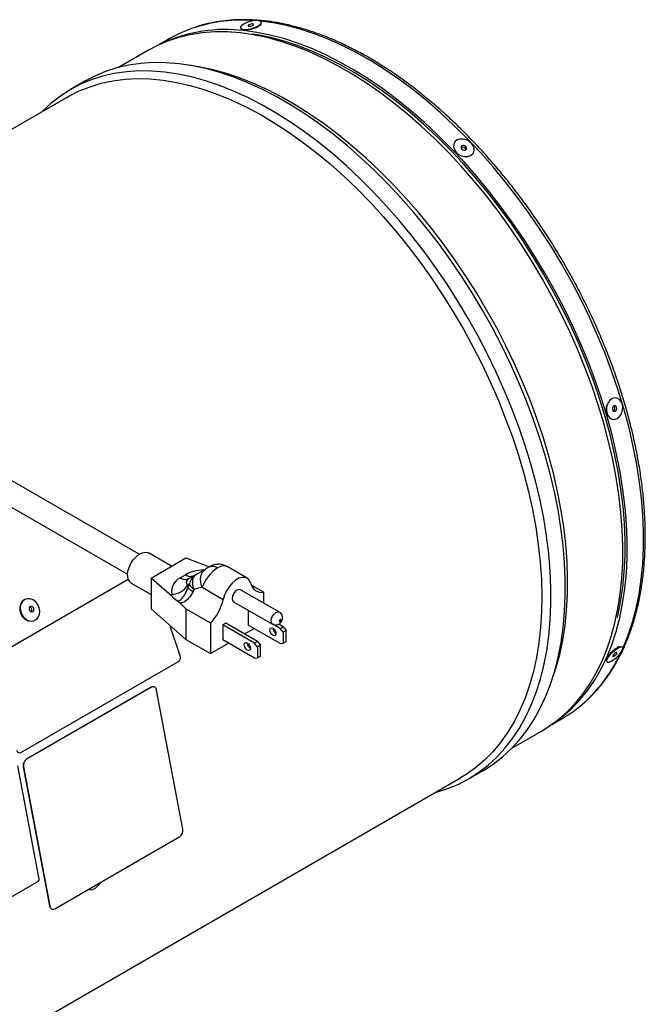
# Model space of a CAD drawing. Extents: x 5 to 297, y -3 to 205.
# Tile 36 of 37: x 238 to 260, y 82 to 116. Entities that reach past the tile are written whole.
import ezdxf

# ---------------------------------------------------------------- set-up
doc = ezdxf.new("R2010")
doc.units = 0
doc.layers.get('0').update_dxf_attribs({"linetype": 'CONTINUOUS'})

msp = doc.modelspace()

# ---------------------------------------------------------------- linework, layer by layer
at = {"color": 7, "linetype": 'CONTINUOUS'}
for p, q in [((246.629, 115.906), (246.74, 115.997)), ((245.928, 115.731), (245.732, 115.742)), ((246.164, 115.834), (246.307, 115.815)), ((246.212, 115.828), (246.207, 115.82)), ((246.261, 115.821), (246.262, 115.815)), ((246.668, 115.923), (246.665, 115.935)), ((246.722, 115.96), (246.707, 115.97)), ((246.731, 115.964), (246.722, 115.981)), ((243.631, 115.519), (243.271, 115.311)), ((242.893, 115.115), (241.863, 114.521)), ((244.557, 114.557), (244.318, 114.597)), ((240.701, 114.046), (240.206, 113.76)), ((240.093, 113.499), (229.994, 107.669)), ((242.573, 97.705), (235.698, 101.674)), ((235.298, 100.981), (242.173, 97.012)), ((243.691, 97.29), (242.897, 97.749)), ((242.985, 96.883), (244.188, 97.577)), ((244.188, 97.577), (245, 97.27)), ((243.993, 96.891), (244.172, 96.995)), ((244.293, 96.862), (244.546, 97.008)), ((246.305, 96.877), (245.612, 97.277)), ((242.197, 96.834), (237.38, 94.052)), ((242.198, 96.831), (237.386, 94.052)), ((242.297, 96.71), (242.985, 96.312)), ((242.985, 96.883), (242.985, 95.821)), ((243.714, 96.239), (242.985, 96.883)), ((244.306, 96.666), (244.241, 96.629)), ((244.241, 96.629), (244.255, 96.547)), ((246.452, 96.637), (246.875, 96.393)), ((243.714, 96.239), (243.701, 96.317)), ((244.752, 96.561), (245.477, 96.142)), ((247.418, 95.7), (246.074, 96.476)), ((246.875, 96.014), (246.875, 96.393)), ((238.644, 96.15), (238.628, 96.143)), ((244.003, 96.007), (243.909, 96.086)), ((245.837, 96.065), (247.18, 95.289)), ((244.188, 94.76), (242.985, 95.821)), ((244.188, 95.821), (245.036, 95.331)), ((244.188, 95.821), (244.188, 94.76)), ((246.344, 95.772), (246.344, 95.258)), ((238.945, 95.409), (238.961, 95.415)), ((243.995, 94.199), (243.631, 95.251)), ((245.036, 95.331), (245.036, 94.27)), ((245.566, 95.323), (245.46, 95.262)), ((245.46, 95.262), (245.46, 94.748)), ((246.556, 94.629), (245.46, 95.262)), ((246.662, 94.69), (245.566, 95.323)), ((247.44, 94.625), (246.344, 95.258)), ((247.44, 95.14), (247.19, 95.284)), ((247.546, 95.201), (247.393, 95.289)), ((246.213, 94.95), (246.546, 95.141)), ((247.44, 95.14), (247.546, 95.201)), ((247.546, 95.008), (247.44, 95.14)), ((247.546, 95.201), (247.652, 95.069)), ((247.652, 95.069), (247.546, 95.008)), ((247.546, 95.008), (247.546, 94.635)), ((247.652, 94.696), (247.652, 95.069)), ((244.188, 94.76), (245.036, 94.27)), ((245.036, 94.27), (245.662, 94.631)), ((246.556, 94.115), (245.46, 94.748)), ((246.556, 94.629), (246.662, 94.69)), ((246.662, 94.497), (246.556, 94.629)), ((246.662, 94.69), (246.768, 94.559)), ((247.44, 94.625), (247.546, 94.635)), ((247.546, 94.635), (247.652, 94.696)), ((246.768, 94.559), (246.662, 94.497)), ((246.662, 94.497), (246.662, 94.124)), ((246.768, 94.186), (246.768, 94.559)), ((259.195, 94.495), (259.049, 94.448)), ((259.083, 94.459), (259.074, 94.469)), ((238.492, 90.857), (243.936, 94)), ((246.556, 94.115), (246.662, 94.124)), ((246.662, 94.124), (246.768, 94.186)), ((258.434, 93.739), (258.523, 93.915)), ((258.729, 94.131), (258.76, 94.13)), ((258.784, 94.199), (258.73, 94.066)), ((258.771, 94.178), (258.774, 94.175)), ((256.736, 93.087), (256.82, 93.314)), ((242.992, 93.112), (238.678, 90.622)), ((242.999, 93.11), (238.685, 90.62)), ((242.992, 93.112), (242.999, 93.11)), ((243.089, 93.124), (243.082, 93.126)), ((244.082, 88.207), (243.174, 93.014)), ((256.83, 91.824), (257.19, 92.031)), ((255.442, 90.999), (256.472, 91.594)), ((238.678, 90.622), (238.685, 90.62)), ((239.123, 86.479), (238.383, 90.396)), ((238.571, 90.363), (238.578, 90.361)), ((238.571, 90.363), (239.479, 85.555)), ((238.578, 90.361), (239.486, 85.553)), ((253.954, 89.944), (254.449, 90.23)), ((219.465, 70.23), (253.671, 89.977)), ((239.661, 85.457), (243.974, 87.947)), ((232.802, 82.781), (239.096, 86.414)), ((241.053, 86.166), (241.077, 86.183)), ((239.479, 85.555), (239.486, 85.553)), ((239.564, 85.445), (239.571, 85.443))]:
    msp.add_line(p, q, dxfattribs=at)
at = {"color": 7, "linetype": 'CONTINUOUS', "flags": 128}
for points in [[(246.293, 116.07), (246.197, 116.025), (246.123, 115.976), (246.08, 115.929), (246.071, 115.887), (246.097, 115.855), (246.156, 115.835), (246.243, 115.831), (246.347, 115.842), (246.461, 115.867), (246.571, 115.904), (246.667, 115.949), (246.741, 115.997), (246.785, 116.045), (246.793, 116.087), (246.767, 116.119), (246.708, 116.138), (246.622, 116.143), (246.517, 116.132), (246.404, 116.107), (246.293, 116.07)], [(246.395, 116.009), (246.364, 115.994), (246.343, 115.978), (246.335, 115.963), (246.343, 115.952), (246.364, 115.946), (246.395, 115.946), (246.432, 115.953), (246.469, 115.965), (246.5, 115.98), (246.521, 115.996), (246.529, 116.011), (246.521, 116.022), (246.5, 116.028), (246.469, 116.028), (246.432, 116.021), (246.395, 116.009)], [(250.392, 114.003), (249.902, 114.313), (249.412, 114.595), (248.922, 114.847), (248.434, 115.07), (247.95, 115.261), (247.47, 115.422), (246.995, 115.551), (246.528, 115.649), (246.069, 115.714), (245.62, 115.747), (245.181, 115.748), (244.753, 115.716), (244.339, 115.653), (243.939, 115.557), (243.553, 115.429), (243.184, 115.27), (242.893, 115.115)], [(256.952, 91.913), (257.223, 92.117), (257.526, 92.387), (257.809, 92.685), (258.071, 93.011), (258.312, 93.364), (258.531, 93.744), (258.727, 94.149), (258.899, 94.579), (259.049, 95.031), (259.174, 95.506), (259.275, 96.001), (259.351, 96.515), (259.403, 97.048), (259.429, 97.597), (259.431, 98.162), (259.407, 98.74), (259.359, 99.331), (259.286, 99.933), (259.188, 100.543), (259.066, 101.161), (258.919, 101.786), (258.749, 102.414), (258.556, 103.045), (258.34, 103.678), (258.102, 104.309), (257.843, 104.939), (257.562, 105.564), (257.262, 106.184), (256.942, 106.797), (256.603, 107.401), (256.247, 107.995), (255.874, 108.577), (255.486, 109.146), (255.082, 109.699), (254.665, 110.237), (254.236, 110.756), (253.795, 111.257), (253.344, 111.737), (252.883, 112.196), (252.415, 112.632), (251.94, 113.044), (251.46, 113.43), (250.975, 113.791), (250.487, 114.125), (249.998, 114.431), (249.508, 114.708), (249.019, 114.956), (248.533, 115.174), (248.049, 115.361), (247.571, 115.518), (247.098, 115.642), (246.633, 115.735), (246.176, 115.796)], [(259.093, 95.513), (259.105, 95.564), (259.205, 96.056), (259.281, 96.566), (259.332, 97.095), (259.359, 97.64), (259.36, 98.201), (259.337, 98.775), (259.289, 99.361), (259.216, 99.958), (259.119, 100.565), (258.998, 101.178), (258.852, 101.798), (258.684, 102.422), (258.492, 103.048), (258.278, 103.676), (258.041, 104.303), (257.784, 104.928), (257.505, 105.549), (257.207, 106.164), (256.889, 106.772), (256.553, 107.372), (256.2, 107.961), (255.83, 108.539), (255.444, 109.103), (255.044, 109.653), (254.63, 110.187), (254.204, 110.702), (253.766, 111.199), (253.318, 111.676), (252.861, 112.131), (252.396, 112.564), (251.925, 112.973), (251.448, 113.357), (250.967, 113.715), (250.482, 114.046), (249.997, 114.35), (249.511, 114.625), (249.025, 114.871), (248.542, 115.088), (248.063, 115.273), (247.588, 115.429), (247.118, 115.552), (246.656, 115.645), (246.473, 115.673)], [(248.294, 112.92), (247.802, 113.232), (247.309, 113.515), (246.817, 113.769), (246.327, 113.993), (245.841, 114.187), (245.358, 114.349), (244.882, 114.481), (244.412, 114.581), (243.95, 114.649), (243.498, 114.684), (243.056, 114.688), (242.626, 114.659), (242.208, 114.598), (241.805, 114.505), (241.416, 114.381), (241.043, 114.225), (240.701, 114.046)], [(247.799, 112.634), (247.307, 112.946), (246.814, 113.229), (246.322, 113.483), (245.832, 113.707), (245.346, 113.901), (244.863, 114.064), (244.387, 114.195), (243.917, 114.295), (243.455, 114.363), (243.003, 114.399), (242.561, 114.402), (242.131, 114.373), (241.713, 114.313), (241.31, 114.22), (240.921, 114.095), (240.548, 113.939), (240.191, 113.752), (239.853, 113.535), (239.532, 113.287), (239.232, 113.01), (239.213, 112.991)], [(248.483, 112.901), (247.993, 113.211), (247.503, 113.493), (247.013, 113.745), (246.525, 113.967), (246.04, 114.159), (245.56, 114.32), (245.086, 114.449), (244.619, 114.547), (244.557, 114.557)], [(240.093, 113.499), (240.147, 113.53), (240.504, 113.709), (240.877, 113.858), (241.266, 113.975), (241.67, 114.06), (242.087, 114.113), (242.516, 114.135), (242.957, 114.124), (243.408, 114.081), (243.868, 114.006), (244.335, 113.9), (244.81, 113.762), (245.289, 113.593), (245.773, 113.393), (246.26, 113.163), (246.748, 112.903), (247.237, 112.614), (247.724, 112.298), (248.21, 111.954), (248.692, 111.583), (249.169, 111.187), (249.641, 110.767), (250.105, 110.323), (250.561, 109.857), (251.008, 109.37), (251.443, 108.863), (251.867, 108.337), (252.278, 107.795), (252.675, 107.237), (253.057, 106.664), (253.424, 106.079), (253.773, 105.483), (254.104, 104.877), (254.417, 104.263), (254.71, 103.642), (254.983, 103.016), (255.234, 102.387), (255.465, 101.757), (255.673, 101.126), (255.858, 100.497), (256.02, 99.871), (256.158, 99.25), (256.272, 98.635), (256.362, 98.029), (256.428, 97.432), (256.468, 96.846), (256.484, 96.273), (256.475, 95.714), (256.441, 95.171), (256.383, 94.644), (256.3, 94.136), (256.192, 93.648), (256.06, 93.18), (255.905, 92.735), (255.726, 92.313), (255.524, 91.916), (255.3, 91.544), (255.054, 91.198), (254.787, 90.88), (254.5, 90.589), (254.193, 90.328), (253.866, 90.096), (253.671, 89.977)], [(256.472, 91.594), (256.703, 91.736), (257.028, 91.972), (257.334, 92.238), (257.62, 92.533), (257.886, 92.856), (258.13, 93.206), (258.352, 93.583), (258.552, 93.985), (258.728, 94.412), (258.881, 94.862), (259.009, 95.334), (259.114, 95.827), (259.194, 96.34), (259.249, 96.871), (259.279, 97.419), (259.284, 97.982), (259.263, 98.56), (259.218, 99.15), (259.148, 99.751), (259.054, 100.361), (258.935, 100.979), (258.791, 101.604), (258.624, 102.233), (258.434, 102.865), (258.221, 103.498), (257.986, 104.131), (257.728, 104.761), (257.45, 105.388), (257.152, 106.01), (256.834, 106.625), (256.498, 107.231), (256.143, 107.828), (255.772, 108.412), (255.385, 108.983), (254.983, 109.54), (254.568, 110.081), (254.139, 110.603), (253.699, 111.108), (253.248, 111.591), (252.788, 112.054), (252.32, 112.493), (251.846, 112.909), (251.365, 113.3), (250.88, 113.665), (250.392, 114.003)], [(252.792, 89.469), (252.85, 89.485), (253.239, 89.609), (253.612, 89.765), (253.969, 89.952), (254.307, 90.17), (254.628, 90.418), (254.928, 90.694), (255.209, 91), (255.469, 91.333), (255.707, 91.694), (255.923, 92.08), (256.116, 92.492), (256.286, 92.928), (256.433, 93.386), (256.555, 93.866), (256.654, 94.367), (256.727, 94.887), (256.776, 95.425), (256.8, 95.979), (256.799, 96.549), (256.773, 97.132), (256.722, 97.727), (256.647, 98.332), (256.547, 98.947), (256.422, 99.569), (256.274, 100.198), (256.102, 100.83), (255.907, 101.465), (255.689, 102.101), (255.449, 102.736), (255.187, 103.369), (254.905, 103.998), (254.603, 104.622), (254.281, 105.239), (253.941, 105.846), (253.583, 106.444), (253.209, 107.03), (252.819, 107.602), (252.414, 108.16), (251.995, 108.702), (251.564, 109.226), (251.122, 109.731), (250.669, 110.215), (250.206, 110.679), (249.736, 111.12), (249.259, 111.536), (248.776, 111.928), (248.289, 112.295), (247.799, 112.634)], [(254.449, 90.23), (254.464, 90.238), (254.802, 90.456), (255.123, 90.703), (255.423, 90.98), (255.704, 91.286), (255.964, 91.619), (256.202, 91.98), (256.418, 92.366), (256.611, 92.778), (256.781, 93.213), (256.928, 93.672), (257.05, 94.152), (257.149, 94.653), (257.222, 95.173), (257.271, 95.711), (257.295, 96.265), (257.294, 96.834), (257.268, 97.417), (257.217, 98.012), (257.142, 98.618), (257.042, 99.233), (256.917, 99.855), (256.769, 100.483), (256.597, 101.116), (256.402, 101.751), (256.184, 102.387), (255.944, 103.022), (255.682, 103.655), (255.4, 104.284), (255.098, 104.908), (254.776, 105.524), (254.436, 106.132), (254.078, 106.73), (253.704, 107.315), (253.314, 107.888), (252.909, 108.446), (252.49, 108.987), (252.059, 109.511), (251.617, 110.016), (251.164, 110.501), (250.701, 110.965), (250.231, 111.405), (249.754, 111.822), (249.271, 112.214), (248.784, 112.58), (248.294, 112.92)], [(256.82, 93.314), (256.972, 93.76), (257.1, 94.232), (257.205, 94.725), (257.284, 95.238), (257.339, 95.769), (257.369, 96.317), (257.374, 96.88), (257.354, 97.458), (257.309, 98.048), (257.239, 98.649), (257.145, 99.259), (257.026, 99.877), (256.882, 100.502), (256.715, 101.131), (256.525, 101.762), (256.312, 102.396), (256.076, 103.028), (255.819, 103.659), (255.541, 104.286), (255.243, 104.908), (254.925, 105.523), (254.588, 106.129), (254.234, 106.725), (253.863, 107.31), (253.476, 107.881), (253.074, 108.438), (252.658, 108.978), (252.23, 109.501), (251.79, 110.005), (251.339, 110.489), (250.879, 110.952), (250.411, 111.391), (249.936, 111.807), (249.456, 112.198), (248.971, 112.563), (248.483, 112.901)], [(253.655, 112.046), (253.559, 112.016), (253.485, 111.959), (253.441, 111.881), (253.431, 111.79), (253.457, 111.695), (253.515, 111.604), (253.599, 111.528), (253.703, 111.473), (253.815, 111.444), (253.925, 111.446), (254.021, 111.476), (254.095, 111.533), (254.139, 111.611), (254.149, 111.702), (254.123, 111.797), (254.065, 111.887), (253.981, 111.964), (253.877, 112.019), (253.765, 112.047), (253.655, 112.046)], [(253.754, 111.826), (253.723, 111.815), (253.702, 111.793), (253.694, 111.764), (253.701, 111.732), (253.722, 111.703), (253.753, 111.68), (253.789, 111.667), (253.826, 111.666), (253.857, 111.677), (253.878, 111.699), (253.886, 111.728), (253.879, 111.76), (253.858, 111.789), (253.828, 111.812), (253.791, 111.825), (253.754, 111.826)], [(253.727, 111.77), (253.696, 111.759), (253.694, 111.758)], [(259, 103.11), (258.912, 103.084), (258.833, 103.024), (258.77, 102.936), (258.73, 102.829), (258.715, 102.713), (258.728, 102.599), (258.767, 102.498), (258.829, 102.421), (258.907, 102.375), (258.994, 102.364), (259.081, 102.389), (259.16, 102.449), (259.223, 102.537), (259.264, 102.644), (259.279, 102.761), (259.266, 102.875), (259.227, 102.975), (259.165, 103.052), (259.087, 103.099), (259, 103.11)], [(258.998, 102.836), (258.969, 102.826), (258.944, 102.802), (258.928, 102.769), (258.922, 102.73), (258.927, 102.693), (258.943, 102.662), (258.967, 102.642), (258.996, 102.637), (259.025, 102.647), (259.05, 102.671), (259.066, 102.705), (259.072, 102.743), (259.067, 102.781), (259.051, 102.812), (259.026, 102.831), (258.998, 102.836)], [(242.172, 96.985), (242.186, 97.114), (242.225, 97.251), (242.287, 97.386), (242.369, 97.512), (242.465, 97.62), (242.57, 97.703), (242.676, 97.757), (242.777, 97.777), (242.867, 97.763), (242.897, 97.749)], [(244.469, 96.496), (244.445, 96.58), (244.43, 96.662), (244.425, 96.74), (244.43, 96.812), (244.445, 96.876), (244.47, 96.931), (244.504, 96.975), (244.546, 97.008)], [(244.752, 96.561), (244.719, 96.657), (244.699, 96.754), (244.692, 96.848), (244.7, 96.937), (244.722, 97.018), (244.757, 97.089), (244.804, 97.147), (244.862, 97.19)], [(246.433, 96.694), (246.39, 96.795), (246.322, 96.866), (246.233, 96.904), (246.128, 96.906), (246.014, 96.872), (245.897, 96.804), (245.782, 96.706), (245.678, 96.583), (245.589, 96.443), (245.521, 96.293), (245.477, 96.142)], [(246.074, 96.476), (246.02, 96.487), (245.955, 96.464), (245.891, 96.412), (245.837, 96.339), (245.8, 96.255), (245.787, 96.173), (245.8, 96.107), (245.837, 96.065), (245.837, 96.065)], [(238.628, 96.143), (238.605, 96.132), (238.529, 96.069), (238.475, 95.981), (238.45, 95.874), (238.454, 95.759), (238.488, 95.645), (238.548, 95.543), (238.63, 95.461), (238.725, 95.408), (238.826, 95.387), (238.924, 95.4), (238.945, 95.409)], [(239.025, 95.454), (239.09, 95.53), (239.13, 95.629), (239.141, 95.741), (239.121, 95.857), (239.074, 95.966), (239.002, 96.059), (238.913, 96.128), (238.813, 96.165), (238.713, 96.169), (238.621, 96.138), (238.545, 96.076), (238.491, 95.988), (238.466, 95.881), (238.47, 95.766), (238.504, 95.652), (238.564, 95.55), (238.646, 95.468), (238.741, 95.414), (238.842, 95.394), (238.94, 95.407), (239.025, 95.454)], [(238.911, 95.723), (238.931, 95.75), (238.94, 95.784), (238.936, 95.822), (238.92, 95.858), (238.893, 95.885), (238.862, 95.901), (238.829, 95.901), (238.8, 95.888), (238.78, 95.861), (238.771, 95.827), (238.775, 95.789), (238.792, 95.753), (238.818, 95.726), (238.85, 95.711), (238.883, 95.71), (238.911, 95.723)], [(247.467, 95.428), (247.465, 95.439), (247.459, 95.446), (247.45, 95.447), (247.44, 95.444), (247.43, 95.436), (247.421, 95.424), (247.416, 95.411), (247.414, 95.398), (247.416, 95.387), (247.421, 95.381), (247.43, 95.379), (247.44, 95.383), (247.45, 95.391), (247.459, 95.402), (247.465, 95.416), (247.467, 95.428)], [(247.087, 95.086), (247.095, 95.129), (247.118, 95.155), (247.152, 95.162), (247.193, 95.148), (247.233, 95.115), (247.268, 95.068), (247.291, 95.015), (247.299, 94.964), (247.291, 94.922), (247.268, 94.895), (247.233, 94.889), (247.193, 94.903), (247.152, 94.935), (247.118, 94.982), (247.095, 95.035), (247.087, 95.086)], [(246.203, 94.576), (246.211, 94.618), (246.234, 94.645), (246.268, 94.652), (246.309, 94.637), (246.349, 94.605), (246.384, 94.558), (246.407, 94.505), (246.415, 94.454), (246.407, 94.411), (246.384, 94.385), (246.349, 94.378), (246.309, 94.392), (246.268, 94.425), (246.234, 94.472), (246.211, 94.525), (246.203, 94.576)], [(259.195, 94.495), (259.121, 94.462), (259.035, 94.406), (258.945, 94.335), (258.861, 94.253), (258.792, 94.17), (258.742, 94.093), (258.719, 94.031), (258.723, 93.988), (258.754, 93.97), (258.81, 93.978), (258.884, 94.012), (258.971, 94.067), (259.06, 94.139), (259.144, 94.22), (259.214, 94.304), (259.263, 94.38), (259.287, 94.443), (259.283, 94.485), (259.251, 94.503), (259.195, 94.495)], [(259.054, 94.306), (259.029, 94.294), (258.999, 94.273), (258.97, 94.247), (258.946, 94.219), (258.931, 94.194), (258.926, 94.175), (258.934, 94.166), (258.951, 94.168), (258.977, 94.18), (259.006, 94.201), (259.035, 94.227), (259.059, 94.255), (259.074, 94.28), (259.079, 94.298), (259.072, 94.307), (259.054, 94.306)], [(240.833, 86.134), (240.833, 86.134), (240.894, 86.114), (240.97, 86.125), (241.053, 86.166)]]:
    msp.add_lwpolyline(points, dxfattribs=at)
at = {"color": 1, "linetype": 'CONTINUOUS', "flags": 128}
for points in [[(259.288, 94.467), (259.292, 94.476), (259.465, 94.905), (259.614, 95.358), (259.74, 95.832), (259.841, 96.327), (259.917, 96.842), (259.968, 97.375), (259.995, 97.924), (259.996, 98.489), (259.973, 99.067), (259.925, 99.658), (259.851, 100.259), (259.754, 100.87), (259.631, 101.488), (259.485, 102.112), (259.315, 102.741), (259.122, 103.372), (258.906, 104.004), (258.668, 104.636), (258.408, 105.265), (258.128, 105.891), (257.827, 106.511), (257.507, 107.124), (257.169, 107.728), (256.813, 108.322), (256.44, 108.903), (256.051, 109.472), (255.648, 110.026), (255.231, 110.563), (254.802, 111.083), (254.361, 111.584), (253.909, 112.064), (253.449, 112.522), (252.981, 112.958), (252.506, 113.37), (252.025, 113.757), (251.541, 114.118), (251.053, 114.452), (250.564, 114.757), (250.074, 115.035), (249.585, 115.283), (249.098, 115.501), (248.615, 115.688), (248.136, 115.844), (247.664, 115.969), (247.198, 116.062), (246.765, 116.12)], [(247.18, 95.289), (247.18, 95.289), (247.144, 95.331), (247.131, 95.398), (247.144, 95.479), (247.18, 95.563), (247.235, 95.637), (247.299, 95.689), (247.363, 95.711), (247.418, 95.7), (247.418, 95.7)]]:
    msp.add_lwpolyline(points, dxfattribs=at)
at = {"color": 1, "linetype": 'CONTINUOUS'}
for centre, radius, start, end in [((246.122, 110.782), 5.374, 85.3266, 107.6445), ((254.304, 96.579), 5.411, 312.7837, 335.1059)]:
    msp.add_arc(centre, radius, start, end, dxfattribs=at)
at = {"color": 7, "linetype": 'CONTINUOUS'}
for centre, radius, start, end in [((245.551, 110.642), 5.192, 83.0943, 114.3599), ((245.918, 111.551), 4.579, 108.135, 119.9633), ((253.745, 111.657), 0.115, 10.734, 99.1032), ((258.898, 102.749), 0.113, 299.4366, 45.9763), ((242.459, 96.949), 0.289, 172.8913, 235.7966), ((244.348, 97.24), 0.302, 234.3818, 294.314), ((244.805, 96.571), 0.508, 120.6659, 169.1378), ((245.107, 96.985), 0.302, 54.3818, 114.314), ((243.681, 96.976), 0.659, 271.7639, 328.238), ((244.169, 97.137), 0.302, 234.3818, 294.314), ((244.758, 96.936), 0.527, 210.8401, 236.7204), ((246.804, 96.763), 0.377, 190.5485, 280.755), ((244.77, 97.1), 0.756, 227.0598, 243.7654), ((243.862, 96.495), 1.653, 315.2391, 347.6614), ((238.763, 95.765), 0.109, 328.971, 77.8017), ((247.416, 95.154), 0.223, 181.6006, 238.3941), ((246.534, 94.645), 0.225, 181.8666, 238.1281), ((243.838, 94.137), 0.169, 305.7566, 21.2572), ((243.053, 93.017), 0.113, 74.8898, 122.5347), ((243.058, 93.01), 0.116, 1.9209, 120.3989), ((254.894, 96.001), 4.586, 300.0383, 312.2759), ((238.444, 90.954), 0.108, 191.488, 295.9967), ((238.824, 90.41), 0.258, 124.3815, 190.5358), ((238.831, 90.408), 0.258, 124.3815, 190.5358), ((243.829, 88.16), 0.258, 304.3815, 10.5358), ((239.059, 86.467), 0.0644, 304.3815, 10.5358), ((239.61, 85.568), 0.131, 185.6348, 249.5948), ((239.602, 85.557), 0.116, 181.9209, 300.3989)]:
    msp.add_arc(centre, radius, start, end, dxfattribs=at)
at = {"color": 1, "linetype": 'CONTINUOUS'}
for centre, major_axis, ratio, start_param, end_param in [((245.212, 96.7), (0.415, 0.567), 0.490505, 0.053378, 0.838695), ((245.498, 96.375), (1.572, -0.321), 0.461675, 2.113497, 2.661361)]:
    msp.add_ellipse(centre, major_axis=major_axis, ratio=ratio, start_param=start_param, end_param=end_param, dxfattribs=at)
at = {"color": 7, "linetype": 'CONTINUOUS'}
for centre, major_axis, ratio, start_param, end_param in [((244.061, 96.728), (1.6, 0.924), 0.00007, 5.019848, 5.236163), ((245.212, 96.7), (0.415, 0.567), 0.490505, 0.838695, 2.147907), ((244.912, 97.219), (0.1, 0.0577), 0.00007, 0.785358, 2.09457), ((244.912, 97.219), (0.1, 0.0577), 0.00007, 0.351804, 0.785358), ((244.912, 97.219), (0.1, 0.0577), 0.00007, 5.75933, 6.269764), ((245.067, 96.126), (1.349, -0.45), 0.587555, 2.661327, 3.446725), ((245.067, 96.616), (0.868, -0.133), 0.354373, 2.724857, 3.510255), ((244.915, 95.756), (0.266, 1.661), 0.504193, 1.073207, 1.156709), ((245.455, 95.578), (-0.793, 1.142), 0.640644, 0.326917, 0.410419), ((244.361, 96.209), (1.333, 0.367), 0.181243, 1.223845, 1.44016), ((243.714, 96.729), (-0.661, 0.764), 0.34132, 1.94617, 2.223835), ((245.102, 95.782), (2.639, -2.456), 0.167797, 4.443335, 4.518074)]:
    msp.add_ellipse(centre, major_axis=major_axis, ratio=ratio, start_param=start_param, end_param=end_param, dxfattribs=at)
for points, knots in [([(246.815, 116.14), (246.739, 116.146), (246.518, 116.166), (246.16, 116.176), (245.744, 116.16), (245.34, 116.114), (244.948, 116.038), (244.675, 115.97), (244.536, 115.919), (244.518, 115.913)], [0, 0, 0, 0, 0.093831, 0.270671, 0.447292, 0.623588, 0.799536, 0.975135, 1, 1, 1, 1]), ([(246.781, 116.047), (246.783, 116.044), (246.794, 116.028), (246.762, 115.985), (246.687, 115.928), (246.572, 115.875), (246.439, 115.834), (246.309, 115.812), (246.202, 115.809), (246.165, 115.823), (246.148, 115.83)], [0, 0, 0, 0, 0.034135, 0.175095, 0.31572, 0.456266, 0.597001, 0.738066, 0.880023, 1, 1, 1, 1]), ([(258, 92.627), (258.072, 92.693), (258.239, 92.846), (258.481, 93.117), (258.728, 93.435), (258.955, 93.778), (259.162, 94.143), (259.349, 94.532), (259.515, 94.942), (259.66, 95.374), (259.782, 95.824), (259.883, 96.294), (259.961, 96.781), (260.017, 97.284), (260.051, 97.802), (260.061, 98.334), (260.049, 98.879), (260.015, 99.435), (259.958, 100.001), (259.879, 100.575), (259.777, 101.157), (259.654, 101.745), (259.509, 102.338), (259.344, 102.933), (259.157, 103.531), (258.95, 104.129), (258.724, 104.727), (258.478, 105.322), (258.213, 105.913), (257.93, 106.5), (257.63, 107.08), (257.313, 107.652), (256.98, 108.216), (256.632, 108.769), (256.27, 109.311), (255.894, 109.839), (255.505, 110.354), (255.104, 110.854), (254.693, 111.337), (254.271, 111.802), (253.84, 112.249), (253.402, 112.677), (252.956, 113.083), (252.504, 113.468), (252.048, 113.831), (251.587, 114.17), (251.123, 114.485), (250.658, 114.775), (250.192, 115.04), (249.725, 115.278), (249.261, 115.489), (248.798, 115.672), (248.34, 115.828), (247.885, 115.956), (247.437, 116.054), (247.081, 116.111), (246.875, 116.133), (246.815, 116.14)], [0, 0, 0, 0, 0.013646, 0.031892, 0.050167, 0.068476, 0.08682, 0.105199, 0.123607, 0.142042, 0.160499, 0.178972, 0.197456, 0.215949, 0.234446, 0.252946, 0.271446, 0.289944, 0.30844, 0.326933, 0.345423, 0.36391, 0.382394, 0.400874, 0.419352, 0.437828, 0.456301, 0.474772, 0.493242, 0.51171, 0.530178, 0.548645, 0.567112, 0.585579, 0.604047, 0.622515, 0.640985, 0.659456, 0.67793, 0.696406, 0.714884, 0.733366, 0.751851, 0.770339, 0.788831, 0.807328, 0.825828, 0.844331, 0.862838, 0.881347, 0.899857, 0.918367, 0.936873, 0.955372, 0.973862, 0.992336, 1, 1, 1, 1]), ([(258.734, 102.589), (258.734, 102.589), (258.716, 102.626), (258.715, 102.722), (258.719, 102.82), (258.74, 102.86), (258.741, 102.862)], [0, 0, 0, 0, 0.002403, 0.488217, 0.972878, 1, 1, 1, 1]), ([(245.61, 97.275), (245.6, 97.282), (245.559, 97.308), (245.481, 97.335), (245.384, 97.356), (245.294, 97.359), (245.215, 97.351), (245.147, 97.336), (245.094, 97.317), (245.055, 97.3), (245.031, 97.288), (245.019, 97.281), (245.014, 97.278), (245.013, 97.278), (245.013, 97.278), (245.012, 97.277), (245.011, 97.277), (245.011, 97.276), (245.007, 97.274), (245.005, 97.273)], [0, 0, 0, 0, 0.057919, 0.2193963, 0.367903, 0.5031364, 0.6239845, 0.7285749, 0.8143579, 0.8785262, 0.9193397, 0.9385767, 0.9414846, 0.9431196, 0.9447171, 0.9472376, 0.9529079, 0.9769276, 1, 1, 1, 1]), ([(243.909, 96.086), (243.918, 96.088), (243.955, 96.099), (244.049, 96.163), (244.166, 96.312), (244.224, 96.463), (244.255, 96.547)], [0, 0, 0, 0, 0.04305, 0.192575, 0.555364, 1, 1, 1, 1]), ([(244.436, 96.422), (244.392, 96.338), (244.308, 96.179), (244.133, 96.05), (244.028, 96.016), (244.003, 96.007)], [0, 0, 0, 0, 0.460837, 0.868069, 1, 1, 1, 1]), ([(247.525, 95.51), (247.523, 95.536), (247.518, 95.587), (247.479, 95.655), (247.439, 95.685), (247.418, 95.699)], [0, 0, 0, 0, 0.341139, 0.672503, 1, 1, 1, 1]), ([(247.182, 95.292), (247.188, 95.287), (247.215, 95.267), (247.273, 95.258), (247.342, 95.264), (247.404, 95.291), (247.458, 95.334), (247.501, 95.396), (247.523, 95.458), (247.525, 95.497), (247.525, 95.51)], [0, 0, 0, 0, 0.046861, 0.202501, 0.339919, 0.471306, 0.607167, 0.760875, 0.922883, 1, 1, 1, 1]), ([(258.719, 94.057), (258.722, 94.075), (258.728, 94.114), (258.784, 94.205), (258.868, 94.306), (258.97, 94.403), (259.037, 94.446), (259.07, 94.468)], [0, 0, 0, 0, 0.1758639, 0.3826135, 0.5888728, 0.7945977, 1, 1, 1, 1]), ([(259.07, 94.468), (259.1, 94.483), (259.161, 94.512), (259.212, 94.517), (259.22, 94.502), (259.221, 94.499)], [0, 0, 0, 0, 0.463514, 0.928066, 1, 1, 1, 1]), ([(259.137, 94.477), (259.134, 94.489), (259.129, 94.508), (259.103, 94.505), (259.093, 94.504)], [0, 0, 0, 0, 0.622725, 1, 1, 1, 1]), ([(259.117, 94.47), (259.119, 94.476), (259.125, 94.492), (259.119, 94.5), (259.115, 94.504)], [0, 0, 0, 0, 0.38644, 1, 1, 1, 1]), ([(258.725, 94.148), (258.724, 94.146), (258.718, 94.125), (258.727, 94.112), (258.746, 94.113), (258.749, 94.113)], [0, 0, 0, 0, 0.103016, 0.8410587, 1, 1, 1, 1]), ([(241.077, 86.185), (241.098, 86.202), (241.153, 86.243), (241.211, 86.307), (241.239, 86.358), (241.247, 86.373)], [0, 0, 0, 0, 0.31774, 0.810986, 1, 1, 1, 1])]:
    msp.add_open_spline(points, degree=3, knots=knots, dxfattribs=at)

doc.saveas('drawing.dxf')
